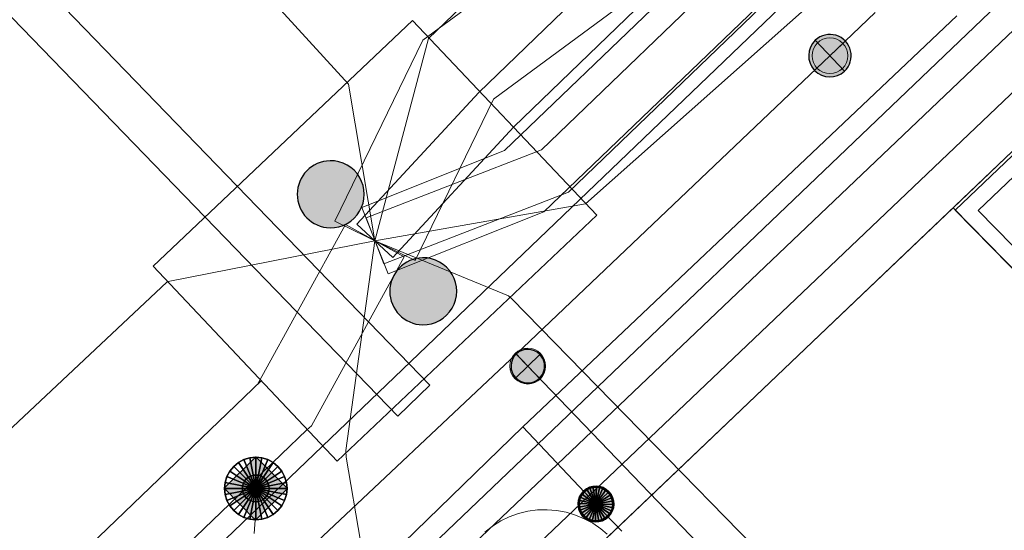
# Model space of a CAD drawing. Header units: metres. Extents: x 2695560 to 2696939, y 1260529 to 1262050.
# Tile 191 of 256: x 2695722.6 to 2695733.62, y 1261006.96 to 1261012.67. Entities that reach past the tile are written whole.
import ezdxf

# ---------------------------------------------------------------- set-up
doc = ezdxf.new("R2010")
doc.units = ezdxf.units.M
doc.linetypes.add('AUSGEZOGEN', pattern=[0])
doc.linetypes.add('VERDECKT2_S2', pattern=[0.36, 0.2, -0.16])
for name, color, linetype in [('XR$1$AV_Flächen (EO)', 7, 'AUSGEZOGEN'), ('XR$1$AV_Linien (BB)', 7, 'AUSGEZOGEN'), ('XR$1$AW_LK_Einlaufschacht alt', 24, 'AUSGEZOGEN'), ('XR$1$FM_LK_SW_TRASSEKNOTEN', 94, 'AUSGEZOGEN'), ('XR$1$GA_LK_Absperrarmatur', 32, 'AUSGEZOGEN'), ('XR$1$Liegenschaftsgrenzen', 7, 'AUSGEZOGEN'), ('XR$1$PFAW', 255, 'AUSGEZOGEN'), ('XR$1$PFGA', 255, 'AUSGEZOGEN'), ('XR$1$PFWA', 255, 'AUSGEZOGEN'), ('XR$1$PFWFM', 255, 'AUSGEZOGEN'), ('XR$1$WA_LK_Absperrarmatur', 171, 'AUSGEZOGEN')]:
    doc.layers.add(name, color=color, linetype=linetype)
for name, color, linetype, lineweight in [('XR$2$ABW-Linie-M-ungenau-tot', 6, 'AUSGEZOGEN', 18), ('XR$2$ABW-Linie-R-genau', 4, 'AUSGEZOGEN', 18), ('XR$2$ABW-Linie-R-ungenau', 4, 'VERDECKT2_S2', 18), ('XR$2$ABW-Punkt', 6, 'AUSGEZOGEN', 18), ('XR$2$ELE-LinieFlaeche-genau', 1, 'AUSGEZOGEN', 18), ('XR$2$GAS-Linie-genau', 12, 'AUSGEZOGEN', 18), ('XR$2$GAS-Punkt', 12, 'AUSGEZOGEN', 18), ('XR$2$KOM-Flaeche-U-oberirdisch', 91, 'AUSGEZOGEN', 18), ('XR$2$KOM-Linie-U-genau', 91, 'AUSGEZOGEN', 18), ('XR$2$KOM-LinieFlaeche-U-genau', 91, 'AUSGEZOGEN', 18), ('XR$2$WAS-Linie-genau', 5, 'AUSGEZOGEN', 18), ('XR$2$WAS-Punkt', 5, 'AUSGEZOGEN', 18)]:
    doc.layers.add(name, color=color, linetype=linetype, lineweight=lineweight)

# ---------------------------------------------------------------- blocks, each defined once
blk = doc.blocks.new('COMPLEXOBJECT_637')
at = {"layer": 'XR$1$AV_Linien (BB)', "color": 7, "linetype": 'AUSGEZOGEN', "transparency": 33554687}
blk.add_lwpolyline([(5716.384, 10999.825), (5805.935, 11085.6), (5838.806, 11117.088)], dxfattribs=at)
blk = doc.blocks.new('COMPLEXOBJECT_862')
at = {"layer": 'XR$1$AV_Flächen (EO)', "color": 7, "linetype": 'AUSGEZOGEN', "transparency": 33554687}
blk.add_lwpolyline([(5741.941, 11020.115), (5732.102, 11010.735), (5734.939, 11007.847), (5735.067, 11007.973), (5732.358, 11010.731), (5742.065, 11019.985)], dxfattribs=at)
blk = doc.blocks.new('BAW2089')
at = {"layer": 'XR$1$PFAW', "transparency": 33554687}
blk.add_hatch(color=7, dxfattribs=at).paths.add_polyline_path([(-0.5, 0.5), (-0.5, -0.5), (0.5, -0.5), (0.5, 0.5)])
at = {"transparency": 33554687}
blk.add_lwpolyline([(-0.5, 0.5), (0.5, 0.5), (0.5, -0.5), (-0.5, -0.5), (-0.5, 0.5)], close=True, dxfattribs=at)
at = {"layer": 'XR$1$PFAW', "transparency": 33554687}
blk.add_lwpolyline([(-0.5, 0.5), (0.5, 0.5), (0.5, -0.5), (-0.5, -0.5), (-0.5, 0.5)], close=True, dxfattribs=at)
blk = doc.blocks.new('BWA965')
at = {"layer": 'XR$1$PFWA', "transparency": 33554687}
blk.add_hatch(color=7, dxfattribs=at).paths.add_polyline_path([(0, 0.5), (-0.051, 0.497), (-0.101, 0.49), (-0.15, 0.477), (-0.197, 0.459), (-0.243, 0.437), (-0.286, 0.41), (-0.326, 0.379), (-0.362, 0.344), (-0.395, 0.306), (-0.424, 0.264), (-0.449, 0.22), (-0.469, 0.174), (-0.484, 0.125), (-0.494, 0.076), (-0.499, 0.025), (-0.499, -0.025), (-0.494, -0.076), (-0.484, -0.125), (-0.469, -0.174), (-0.449, -0.22), (-0.424, -0.264), (-0.395, -0.306), (-0.362, -0.344), (-0.326, -0.379), (-0.286, -0.41), (-0.243, -0.437), (-0.197, -0.459), (-0.15, -0.477), (-0.101, -0.49), (-0.051, -0.497), (0, -0.5), (0.051, -0.497), (0.101, -0.49), (0.15, -0.477), (0.197, -0.459), (0.243, -0.437), (0.286, -0.41), (0.326, -0.379), (0.362, -0.344), (0.395, -0.306), (0.424, -0.264), (0.449, -0.22), (0.469, -0.174), (0.484, -0.125), (0.494, -0.076), (0.499, -0.025), (0.499, 0.025), (0.494, 0.076), (0.484, 0.125), (0.469, 0.174), (0.449, 0.22), (0.424, 0.264), (0.395, 0.306), (0.362, 0.344), (0.326, 0.379), (0.286, 0.41), (0.243, 0.437), (0.197, 0.459), (0.15, 0.477), (0.101, 0.49), (0.051, 0.497)])
at = {"transparency": 33554687}
blk.add_line((0, 0.5), (0, -0.5), dxfattribs=at)
for start, end in [(90, 270), (270, 90)]:
    blk.add_arc((0, 0), 0.5, start, end, dxfattribs=at)
blk = doc.blocks.new('BGA965')
at = {"layer": 'XR$1$PFGA', "transparency": 33554687}
blk.add_hatch(color=7, dxfattribs=at).paths.add_polyline_path([(0.5, 0), (0.49, 0.101), (0.459, 0.197), (0.41, 0.286), (0.344, 0.362), (0.264, 0.424), (0.174, 0.469), (0.076, 0.494), (-0.025, 0.499), (-0.125, 0.484), (-0.22, 0.449), (-0.306, 0.395), (-0.379, 0.326), (-0.437, 0.243), (-0.477, 0.15), (-0.497, 0.051), (-0.497, -0.051), (-0.477, -0.15), (-0.437, -0.243), (-0.379, -0.326), (-0.306, -0.395), (-0.22, -0.449), (-0.125, -0.484), (-0.025, -0.499), (0.076, -0.494), (0.174, -0.469), (0.264, -0.424), (0.344, -0.362), (0.41, -0.286), (0.459, -0.197), (0.49, -0.101)])
at = {"color": 32, "transparency": 33554687}
blk.add_line((0, 0.5), (0, -0.5), dxfattribs=at)
for start, end in [(90, 270), (270, 90)]:
    blk.add_arc((0, 0), 0.5, start, end, dxfattribs=at)
at = {"layer": 'XR$1$PFGA', "transparency": 33554687}
blk.add_circle((0, 0), 0.5, dxfattribs=at)
blk = doc.blocks.new('BWFM2')
at = {"layer": 'XR$1$PFWFM', "transparency": 33554687}
blk.add_hatch(color=7, dxfattribs=at).paths.add_polyline_path([(0, 0.5), (-0.05, 0.496), (-0.099, 0.488), (-0.147, 0.474), (-0.194, 0.456), (-0.238, 0.434), (-0.28, 0.407), (-0.32, 0.376), (-0.355, 0.341), (-0.388, 0.303), (-0.416, 0.261), (-0.44, 0.217), (-0.459, 0.171), (-0.474, 0.124), (-0.484, 0.075), (-0.489, 0.025), (-0.489, -0.025), (-0.484, -0.075), (-0.474, -0.124), (-0.459, -0.171), (-0.44, -0.217), (-0.416, -0.261), (-0.388, -0.303), (-0.355, -0.341), (-0.32, -0.376), (-0.28, -0.407), (-0.238, -0.434), (-0.194, -0.456), (-0.147, -0.474), (-0.099, -0.488), (-0.05, -0.496), (0, -0.5), (0.051, -0.498), (0.102, -0.492), (0.152, -0.48), (0.2, -0.462), (0.247, -0.441), (0.291, -0.414), (0.332, -0.383), (0.369, -0.348), (0.403, -0.309), (0.433, -0.268), (0.458, -0.223), (0.478, -0.176), (0.494, -0.127), (0.505, -0.077), (0.51, -0.026), (0.51, 0.026), (0.505, 0.077), (0.494, 0.127), (0.478, 0.176), (0.458, 0.223), (0.433, 0.268), (0.403, 0.309), (0.369, 0.348), (0.332, 0.383), (0.291, 0.414), (0.247, 0.441), (0.2, 0.462), (0.152, 0.48), (0.102, 0.492), (0.051, 0.498)])
at = {"color": 94, "transparency": 33554687}
for start, end in [(91.1948, 268.8052), (268.8052, 91.1948)]:
    blk.add_arc((0.01, 0), 0.5, start, end, dxfattribs=at)
blk = doc.blocks.new('GAS-ABSPERRORGAN')
at = {"layer": 'XR$2$GAS-Punkt', "linetype": 'AUSGEZOGEN', "lineweight": 25, "transparency": 33554687}
blk.add_line((0, 200, 2500), (0, -200, 2500), dxfattribs=at)
for points in [[(-166, 111, 2500), (0, 0, 2500), (-185, 77, 2500)], [(-166, 111), (0, 0), (-185, 77)], [(-166, 111, 2500), (-166, 111), (-185, 77), (-185, 77, 2500)], [(-141, 141, 2500), (0, 0, 2500), (-166, 111, 2500)], [(-141, 141), (0, 0), (-166, 111)], [(-141, 141, 2500), (-141, 141), (-166, 111), (-166, 111, 2500)], [(-111, 166, 2500), (0, 0, 2500), (-141, 141, 2500)], [(-111, 166), (0, 0), (-141, 141)], [(-111, 166, 2500), (-111, 166), (-141, 141), (-141, 141, 2500)], [(-77, 185, 2500), (0, 0, 2500), (-111, 166, 2500)], [(-77, 185), (0, 0), (-111, 166)], [(-77, 185, 2500), (-77, 185), (-111, 166), (-111, 166, 2500)], [(-39, 196, 2500), (0, 0, 2500), (-77, 185, 2500)], [(-39, 196), (0, 0), (-77, 185)], [(-39, 196, 2500), (-39, 196), (-77, 185), (-77, 185, 2500)], [(0, 200, 2500), (0, 0, 2500), (-39, 196, 2500)], [(0, 200), (0, 0), (-39, 196)], [(0, 200, 2500), (0, 200), (-39, 196), (-39, 196, 2500)], [(39, 196, 2500), (0, 0, 2500), (0, 200, 2500)], [(39, 196), (0, 0), (0, 200)], [(39, 196, 2500), (39, 196), (0, 200), (0, 200, 2500)], [(77, 185, 2500), (0, 0, 2500), (39, 196, 2500)], [(77, 185), (0, 0), (39, 196)], [(111, 166, 2500), (0, 0, 2500), (77, 185, 2500)], [(111, 166), (0, 0), (77, 185)], [(141, 141, 2500), (0, 0, 2500), (111, 166, 2500)], [(141, 141), (0, 0), (111, 166)], [(166, 111, 2500), (0, 0, 2500), (141, 141, 2500)], [(166, 111), (0, 0), (141, 141)], [(185, 77, 2500), (0, 0, 2500), (166, 111, 2500)], [(185, 77), (0, 0), (166, 111)], [(77, 185, 2500), (77, 185), (39, 196), (39, 196, 2500)], [(111, 166, 2500), (111, 166), (77, 185), (77, 185, 2500)], [(141, 141, 2500), (141, 141), (111, 166), (111, 166, 2500)], [(166, 111, 2500), (166, 111), (141, 141), (141, 141, 2500)], [(185, 77, 2500), (185, 77), (166, 111), (166, 111, 2500)], [(-196, 39, 2500), (0, 0, 2500), (-200, 0, 2500)], [(-196, 39), (0, 0), (-200, 0)], [(-196, 39, 2500), (-196, 39), (-200, 0), (-200, 0, 2500)], [(-200, 0, 2500), (0, 0, 2500), (-196, -39, 2500)], [(-200, 0), (0, 0), (-196, -39)], [(-185, 77, 2500), (0, 0, 2500), (-196, 39, 2500)], [(-185, 77), (0, 0), (-196, 39)], [(-185, 77, 2500), (-185, 77), (-196, 39), (-196, 39, 2500)], [(-196, -39, 2500), (0, 0, 2500), (-185, -77, 2500)], [(-196, -39), (0, 0), (-185, -77)], [(-185, -77, 2500), (0, 0, 2500), (-166, -111, 2500)], [(-185, -77), (0, 0), (-166, -111)], [(-166, -111, 2500), (0, 0, 2500), (-141, -141, 2500)], [(-166, -111), (0, 0), (-141, -141)], [(-141, -141, 2500), (0, 0, 2500), (-111, -166, 2500)], [(-141, -141), (0, 0), (-111, -166)], [(-111, -166, 2500), (0, 0, 2500), (-77, -185, 2500)], [(-111, -166), (0, 0), (-77, -185)], [(-77, -185, 2500), (0, 0, 2500), (-39, -196, 2500)], [(-77, -185), (0, 0), (-39, -196)], [(-39, -196, 2500), (0, 0, 2500), (0, -200, 2500)], [(-39, -196), (0, 0), (0, -200)], [(196, 39, 2500), (0, 0, 2500), (185, 77, 2500)], [(196, 39), (0, 0), (185, 77)], [(200, 0, 2500), (0, 0, 2500), (196, 39, 2500)], [(200, 0), (0, 0), (196, 39)], [(0, -200, 2500), (0, 0, 2500), (39, -196, 2500)], [(39, -196, 2500), (0, 0, 2500), (77, -185, 2500)], [(77, -185, 2500), (0, 0, 2500), (111, -166, 2500)], [(111, -166, 2500), (0, 0, 2500), (141, -141, 2500)], [(141, -141, 2500), (0, 0, 2500), (166, -111, 2500)], [(166, -111, 2500), (0, 0, 2500), (185, -77, 2500)], [(185, -77, 2500), (0, 0, 2500), (196, -39, 2500)], [(196, -39, 2500), (0, 0, 2500), (200, 0, 2500)], [(0, -200), (0, 0), (39, -196)], [(39, -196), (0, 0), (77, -185)], [(77, -185), (0, 0), (111, -166)], [(111, -166), (0, 0), (141, -141)], [(141, -141), (0, 0), (166, -111)], [(166, -111), (0, 0), (185, -77)], [(185, -77), (0, 0), (196, -39)], [(196, -39), (0, 0), (200, 0)], [(196, 39, 2500), (196, 39), (185, 77), (185, 77, 2500)], [(200, 0, 2500), (200, 0), (196, 39), (196, 39, 2500)], [(-200, 0, 2500), (-200, 0), (-196, -39), (-196, -39, 2500)], [(-196, -39, 2500), (-196, -39), (-185, -77), (-185, -77, 2500)], [(-185, -77, 2500), (-185, -77), (-166, -111), (-166, -111, 2500)], [(166, -111, 2500), (166, -111), (185, -77), (185, -77, 2500)], [(185, -77, 2500), (185, -77), (196, -39), (196, -39, 2500)], [(196, -39, 2500), (196, -39), (200, 0), (200, 0, 2500)], [(-166, -111, 2500), (-166, -111), (-141, -141), (-141, -141, 2500)], [(-141, -141, 2500), (-141, -141), (-111, -166), (-111, -166, 2500)], [(-111, -166, 2500), (-111, -166), (-77, -185), (-77, -185, 2500)], [(-77, -185, 2500), (-77, -185), (-39, -196), (-39, -196, 2500)], [(-39, -196, 2500), (-39, -196), (0, -200), (0, -200, 2500)], [(0, -200, 2500), (0, -200), (39, -196), (39, -196, 2500)], [(39, -196, 2500), (39, -196), (77, -185), (77, -185, 2500)], [(77, -185, 2500), (77, -185), (111, -166), (111, -166, 2500)], [(111, -166, 2500), (111, -166), (141, -141), (141, -141, 2500)], [(141, -141, 2500), (141, -141), (166, -111), (166, -111, 2500)]]:
    blk.add_3dface(points, dxfattribs=at)
blk = doc.blocks.new('WAS-ABSPERRORGAN')
at = {"layer": 'XR$2$WAS-Punkt', "linetype": 'AUSGEZOGEN', "transparency": 33554687}
for p, q in [((0, 200, 2500), (0, -200, 2500)), ((0, 0), (0, 0))]:
    blk.add_line(p, q, dxfattribs=at)
blk.add_circle((0, 0, 502500), 200, dxfattribs=at)
blk = doc.blocks.new('ABW-EINLAUFSCHACHT_RUND')
at = {"layer": 'XR$2$ABW-Linie-M-ungenau-tot', "linetype": 'AUSGEZOGEN', "lineweight": 25, "transparency": 33554687}
for points in [[(-83, 125, 2500), (0, 0, 2500), (-106, 106, 2500)], [(-83, 125), (0, 0), (-106, 106)], [(-83, 125, 2500), (-83, 125), (-106, 106), (-106, 106, 2500)], [(-57, 139, 2500), (0, 0, 2500), (-83, 125, 2500)], [(-57, 139), (0, 0), (-83, 125)], [(-57, 139, 2500), (-57, 139), (-83, 125), (-83, 125, 2500)], [(-29, 147, 2500), (0, 0, 2500), (-57, 139, 2500)], [(-29, 147), (0, 0), (-57, 139)], [(-29, 147, 2500), (-29, 147), (-57, 139), (-57, 139, 2500)], [(0, 150, 2500), (0, 0, 2500), (-29, 147, 2500)], [(0, 150), (0, 0), (-29, 147)], [(0, 150, 2500), (0, 150), (-29, 147), (-29, 147, 2500)], [(29, 147, 2500), (0, 0, 2500), (0, 150, 2500)], [(29, 147), (0, 0), (0, 150)], [(29, 147, 2500), (29, 147), (0, 150), (0, 150, 2500)], [(57, 139, 2500), (0, 0, 2500), (29, 147, 2500)], [(57, 139), (0, 0), (29, 147)], [(83, 125, 2500), (0, 0, 2500), (57, 139, 2500)], [(83, 125), (0, 0), (57, 139)], [(106, 106, 2500), (0, 0, 2500), (83, 125, 2500)], [(106, 106), (0, 0), (83, 125)], [(57, 139, 2500), (57, 139), (29, 147), (29, 147, 2500)], [(83, 125, 2500), (83, 125), (57, 139), (57, 139, 2500)], [(106, 106, 2500), (106, 106), (83, 125), (83, 125, 2500)], [(-147, 29, 2500), (0, 0, 2500), (-150, 0, 2500)], [(-147, 29), (0, 0), (-150, 0)], [(-147, 29, 2500), (-147, 29), (-150, 0), (-150, 0, 2500)], [(-150, 0, 2500), (0, 0, 2500), (-147, -29, 2500)], [(-150, 0), (0, 0), (-147, -29)], [(-150, 0, 2500), (-150, 0), (-147, -29), (-147, -29, 2500)], [(-139, 57, 2500), (0, 0, 2500), (-147, 29, 2500)], [(-139, 57), (0, 0), (-147, 29)], [(-139, 57, 2500), (-139, 57), (-147, 29), (-147, 29, 2500)], [(-147, -29, 2500), (0, 0, 2500), (-139, -57, 2500)], [(-147, -29), (0, 0), (-139, -57)], [(-125, 83, 2500), (0, 0, 2500), (-139, 57, 2500)], [(-125, 83), (0, 0), (-139, 57)], [(-125, 83, 2500), (-125, 83), (-139, 57), (-139, 57, 2500)], [(-139, -57, 2500), (0, 0, 2500), (-125, -83, 2500)], [(-139, -57), (0, 0), (-125, -83)], [(-106, 106, 2500), (0, 0, 2500), (-125, 83, 2500)], [(-106, 106), (0, 0), (-125, 83)], [(-106, 106, 2500), (-106, 106), (-125, 83), (-125, 83, 2500)], [(-125, -83, 2500), (0, 0, 2500), (-106, -106, 2500)], [(-125, -83), (0, 0), (-106, -106)], [(-106, -106, 2500), (0, 0, 2500), (-83, -125, 2500)], [(-106, -106), (0, 0), (-83, -125)], [(-83, -125, 2500), (0, 0, 2500), (-57, -139, 2500)], [(-83, -125), (0, 0), (-57, -139)], [(-57, -139, 2500), (0, 0, 2500), (-29, -147, 2500)], [(-57, -139), (0, 0), (-29, -147)], [(-29, -147, 2500), (0, 0, 2500), (0, -150, 2500)], [(-29, -147), (0, 0), (0, -150)], [(125, 83, 2500), (0, 0, 2500), (106, 106, 2500)], [(125, 83), (0, 0), (106, 106)], [(139, 57, 2500), (0, 0, 2500), (125, 83, 2500)], [(139, 57), (0, 0), (125, 83)], [(147, 29, 2500), (0, 0, 2500), (139, 57, 2500)], [(147, 29), (0, 0), (139, 57)], [(150, 0, 2500), (0, 0, 2500), (147, 29, 2500)], [(150, 0), (0, 0), (147, 29)], [(0, -150, 2500), (0, 0, 2500), (29, -147, 2500)], [(29, -147, 2500), (0, 0, 2500), (57, -139, 2500)], [(57, -139, 2500), (0, 0, 2500), (83, -125, 2500)], [(83, -125, 2500), (0, 0, 2500), (106, -106, 2500)], [(106, -106, 2500), (0, 0, 2500), (125, -83, 2500)], [(125, -83, 2500), (0, 0, 2500), (139, -57, 2500)], [(139, -57, 2500), (0, 0, 2500), (147, -29, 2500)], [(147, -29, 2500), (0, 0, 2500), (150, 0, 2500)], [(0, -150), (0, 0), (29, -147)], [(29, -147), (0, 0), (57, -139)], [(57, -139), (0, 0), (83, -125)], [(83, -125), (0, 0), (106, -106)], [(106, -106), (0, 0), (125, -83)], [(125, -83), (0, 0), (139, -57)], [(139, -57), (0, 0), (147, -29)], [(147, -29), (0, 0), (150, 0)], [(125, 83, 2500), (125, 83), (106, 106), (106, 106, 2500)], [(139, 57, 2500), (139, 57), (125, 83), (125, 83, 2500)], [(147, 29, 2500), (147, 29), (139, 57), (139, 57, 2500)], [(150, 0, 2500), (150, 0), (147, 29), (147, 29, 2500)], [(147, -29, 2500), (147, -29), (150, 0), (150, 0, 2500)], [(-147, -29, 2500), (-147, -29), (-139, -57), (-139, -57, 2500)], [(-139, -57, 2500), (-139, -57), (-125, -83), (-125, -83, 2500)], [(-125, -83, 2500), (-125, -83), (-106, -106), (-106, -106, 2500)], [(-106, -106, 2500), (-106, -106), (-83, -125), (-83, -125, 2500)], [(83, -125, 2500), (83, -125), (106, -106), (106, -106, 2500)], [(106, -106, 2500), (106, -106), (125, -83), (125, -83, 2500)], [(125, -83, 2500), (125, -83), (139, -57), (139, -57, 2500)], [(139, -57, 2500), (139, -57), (147, -29), (147, -29, 2500)], [(-83, -125, 2500), (-83, -125), (-57, -139), (-57, -139, 2500)], [(-57, -139, 2500), (-57, -139), (-29, -147), (-29, -147, 2500)], [(-29, -147, 2500), (-29, -147), (0, -150), (0, -150, 2500)], [(0, -150, 2500), (0, -150), (29, -147), (29, -147, 2500)], [(29, -147, 2500), (29, -147), (57, -139), (57, -139, 2500)], [(57, -139, 2500), (57, -139), (83, -125), (83, -125, 2500)]]:
    blk.add_3dface(points, dxfattribs=at)
blk = doc.blocks.new('ABW-DECKEL')
at = {"layer": 'XR$2$ABW-Punkt', "linetype": 'AUSGEZOGEN', "lineweight": 25, "transparency": 33554687}
for points in [[(-68, 343, 2500), (0, 0, 2500), (-134, 323, 2500)], [(-68, 343), (0, 0), (-134, 323)], [(-68, 343, 2500), (-68, 343), (-134, 323), (-134, 323, 2500)], [(0, 350, 2500), (0, 0, 2500), (-68, 343, 2500)], [(0, 350), (0, 0), (-68, 343)], [(0, 350, 2500), (0, 350), (-68, 343), (-68, 343, 2500)], [(68, 343, 2500), (0, 0, 2500), (0, 350, 2500)], [(68, 343), (0, 0), (0, 350)], [(68, 343, 2500), (68, 343), (0, 350), (0, 350, 2500)], [(134, 323, 2500), (0, 0, 2500), (68, 343, 2500)], [(134, 323), (0, 0), (68, 343)], [(134, 323, 2500), (134, 323), (68, 343), (68, 343, 2500)], [(-247, 247, 2500), (0, 0, 2500), (-291, 194, 2500)], [(-247, 247), (0, 0), (-291, 194)], [(-247, 247, 2500), (-247, 247), (-291, 194), (-291, 194, 2500)], [(-194, 291, 2500), (0, 0, 2500), (-247, 247, 2500)], [(-194, 291), (0, 0), (-247, 247)], [(-194, 291, 2500), (-194, 291), (-247, 247), (-247, 247, 2500)], [(-134, 323, 2500), (0, 0, 2500), (-194, 291, 2500)], [(-134, 323), (0, 0), (-194, 291)], [(-134, 323, 2500), (-134, 323), (-194, 291), (-194, 291, 2500)], [(194, 291, 2500), (0, 0, 2500), (134, 323, 2500)], [(194, 291), (0, 0), (134, 323)], [(247, 247, 2500), (0, 0, 2500), (194, 291, 2500)], [(247, 247), (0, 0), (194, 291)], [(291, 194, 2500), (0, 0, 2500), (247, 247, 2500)], [(291, 194), (0, 0), (247, 247)], [(194, 291, 2500), (194, 291), (134, 323), (134, 323, 2500)], [(247, 247, 2500), (247, 247), (194, 291), (194, 291, 2500)], [(291, 194, 2500), (291, 194), (247, 247), (247, 247, 2500)], [(-323, 134, 2500), (0, 0, 2500), (-343, 68, 2500)], [(-323, 134), (0, 0), (-343, 68)], [(-323, 134, 2500), (-323, 134), (-343, 68), (-343, 68, 2500)], [(-291, 194, 2500), (0, 0, 2500), (-323, 134, 2500)], [(-291, 194), (0, 0), (-323, 134)], [(-291, 194, 2500), (-291, 194), (-323, 134), (-323, 134, 2500)], [(323, 134, 2500), (0, 0, 2500), (291, 194, 2500)], [(323, 134), (0, 0), (291, 194)], [(343, 68, 2500), (0, 0, 2500), (323, 134, 2500)], [(343, 68), (0, 0), (323, 134)], [(323, 134, 2500), (323, 134), (291, 194), (291, 194, 2500)], [(343, 68, 2500), (343, 68), (323, 134), (323, 134, 2500)], [(-343, 68, 2500), (0, 0, 2500), (-350, 0, 2500)], [(-343, 68), (0, 0), (-350, 0)], [(-343, 68, 2500), (-343, 68), (-350, 0), (-350, 0, 2500)], [(-350, 0, 2500), (0, 0, 2500), (-343, -68, 2500)], [(-350, 0), (0, 0), (-343, -68)], [(-343, -68, 2500), (0, 0, 2500), (-323, -134, 2500)], [(-343, -68), (0, 0), (-323, -134)], [(-323, -134, 2500), (0, 0, 2500), (-291, -194, 2500)], [(-323, -134), (0, 0), (-291, -194)], [(-291, -194, 2500), (0, 0, 2500), (-247, -247, 2500)], [(-291, -194), (0, 0), (-247, -247)], [(-247, -247, 2500), (0, 0, 2500), (-194, -291, 2500)], [(-247, -247), (0, 0), (-194, -291)], [(-194, -291, 2500), (0, 0, 2500), (-134, -323, 2500)], [(-194, -291), (0, 0), (-134, -323)], [(-134, -323, 2500), (0, 0, 2500), (-68, -343, 2500)], [(-134, -323), (0, 0), (-68, -343)], [(-68, -343, 2500), (0, 0, 2500), (0, -350, 2500)], [(-68, -343), (0, 0), (0, -350)], [(350, 0, 2500), (0, 0, 2500), (343, 68, 2500)], [(350, 0), (0, 0), (343, 68)], [(0, -350, 2500), (0, 0, 2500), (68, -343, 2500)], [(68, -343, 2500), (0, 0, 2500), (134, -323, 2500)], [(134, -323, 2500), (0, 0, 2500), (194, -291, 2500)], [(194, -291, 2500), (0, 0, 2500), (247, -247, 2500)], [(247, -247, 2500), (0, 0, 2500), (291, -194, 2500)], [(291, -194, 2500), (0, 0, 2500), (323, -134, 2500)], [(323, -134, 2500), (0, 0, 2500), (343, -68, 2500)], [(343, -68, 2500), (0, 0, 2500), (350, 0, 2500)], [(0, -350), (0, 0), (68, -343)], [(68, -343), (0, 0), (134, -323)], [(134, -323), (0, 0), (194, -291)], [(194, -291), (0, 0), (247, -247)], [(247, -247), (0, 0), (291, -194)], [(291, -194), (0, 0), (323, -134)], [(323, -134), (0, 0), (343, -68)], [(343, -68), (0, 0), (350, 0)], [(350, 0, 2500), (350, 0), (343, 68), (343, 68, 2500)], [(-350, 0, 2500), (-350, 0), (-343, -68), (-343, -68, 2500)], [(-343, -68, 2500), (-343, -68), (-323, -134), (-323, -134, 2500)], [(323, -134, 2500), (323, -134), (343, -68), (343, -68, 2500)], [(343, -68, 2500), (343, -68), (350, 0), (350, 0, 2500)], [(-323, -134, 2500), (-323, -134), (-291, -194), (-291, -194, 2500)], [(-291, -194, 2500), (-291, -194), (-247, -247), (-247, -247, 2500)], [(247, -247, 2500), (247, -247), (291, -194), (291, -194, 2500)], [(291, -194, 2500), (291, -194), (323, -134), (323, -134, 2500)], [(-247, -247, 2500), (-247, -247), (-194, -291), (-194, -291, 2500)], [(-194, -291, 2500), (-194, -291), (-134, -323), (-134, -323, 2500)], [(-134, -323, 2500), (-134, -323), (-68, -343), (-68, -343, 2500)], [(68, -343, 2500), (68, -343), (134, -323), (134, -323, 2500)], [(134, -323, 2500), (134, -323), (194, -291), (194, -291, 2500)], [(194, -291, 2500), (194, -291), (247, -247), (247, -247, 2500)], [(-68, -343, 2500), (-68, -343), (0, -350), (0, -350, 2500)], [(0, -350, 2500), (0, -350), (68, -343), (68, -343, 2500)]]:
    blk.add_3dface(points, dxfattribs=at)

msp = doc.modelspace()

# ---------------------------------------------------------------- linework, layer by layer
at = {"layer": 'XR$1$AV_Linien (BB)', "color": 7, "linetype": 'AUSGEZOGEN', "transparency": 33554687}
msp.add_line((2695733.047, 1261010.571), (2695742.83, 1261019.89), dxfattribs=at)
for points in [[(2695719.944, 1260998.086), (2695728.08, 1261005.84), (2695733.047, 1261010.571)], [(2695733.047, 1261010.571), (2695735.909, 1261007.657), (2695736.286, 1261007.287)]]:
    msp.add_lwpolyline(points, dxfattribs=at)
at = {"layer": 'XR$1$Liegenschaftsgrenzen', "color": 7, "linetype": 'AUSGEZOGEN', "transparency": 33554687}
msp.add_line((2695728.08, 1261005.84), (2695742.83, 1261019.89), dxfattribs=at)
at = {"layer": 'XR$2$ABW-Linie-R-genau', "linetype": 'AUSGEZOGEN', "transparency": 33554687}
msp.add_line((2695746.288, 1261025.007), (2695688.444, 1260969.786), dxfattribs=at)
at = {"layer": 'XR$2$ABW-Linie-R-ungenau', "linetype": 'VERDECKT2_S2', "transparency": 33554687}
msp.add_line((2695725.239, 1261007.128), (2695725.21, 1261006.684), dxfattribs=at)
at = {"layer": 'XR$2$ELE-LinieFlaeche-genau', "linetype": 'AUSGEZOGEN', "transparency": 33554687}
for points in [[(2695727.686, 1261006.818), (2695740.935, 1261019.42), (2695741.279, 1261019.058), (2695728.03, 1261006.456), (2695727.686, 1261006.818)], [(2695726.832, 1261008.239), (2695722.286, 1261012.934), (2695722.646, 1261013.282), (2695727.192, 1261008.587), (2695726.832, 1261008.239)]]:
    msp.add_lwpolyline(points, close=True, dxfattribs=at)
msp.add_lwpolyline([(2695727.806, 1261006.945), (2695727.891, 1261007.012), (2695727.984, 1261007.069), (2695728.08, 1261007.115), (2695728.182, 1261007.152), (2695728.288, 1261007.177), (2695728.395, 1261007.192), (2695728.503, 1261007.194), (2695728.61, 1261007.186), (2695728.718, 1261007.166), (2695728.821, 1261007.135), (2695728.92, 1261007.094), (2695729.016, 1261007.042), (2695729.104, 1261006.98), (2695729.175, 1261006.919)], dxfattribs=at)
at = {"layer": 'XR$2$GAS-Linie-genau', "linetype": 'AUSGEZOGEN', "transparency": 33554687}
for p, q in [((2695732.385, 1261012.05), (2695733.09, 1261012.717)), ((2695728.231, 1261008.121), (2695732.385, 1261012.05)), ((2695728.231, 1261008.121), (2695729.05, 1261007.258)), ((2695729.05, 1261007.258), (2695729.339, 1261006.953))]:
    msp.add_line(p, q, dxfattribs=at)
msp.add_lwpolyline([(2695724.871, 1261004.86), (2695725.161, 1261005.137), (2695728.231, 1261008.121)], dxfattribs=at)
at = {"layer": 'XR$2$KOM-Flaeche-U-oberirdisch', "transparency": 33554687}
msp.add_lwpolyline([(2695726.155, 1261007.738), (2695729.06, 1261010.488), (2695726.998, 1261012.666), (2695724.093, 1261009.917), (2695726.155, 1261007.738)], close=True, dxfattribs=at)
at = {"layer": 'XR$2$KOM-Linie-U-genau', "linetype": 'AUSGEZOGEN', "transparency": 33554687}
for points in [[(2695743.052, 1261027.688), (2695727.175, 1261012.464), (2695726.576, 1261010.202)], [(2695726.576, 1261010.202), (2695726.279, 1261011.955), (2695716.112, 1261023.064), (2695716.093, 1261023.084), (2695715.891, 1261023.306)], [(2695726.576, 1261010.202), (2695728.934, 1261010.617), (2695742.722, 1261022.847), (2695743.121, 1261023.026), (2695743.213, 1261023.067)], [(2695726.576, 1261010.202), (2695724.263, 1261009.747), (2695724.248, 1261009.738), (2695696.53, 1260983.727)], [(2695726.576, 1261010.202), (2695726.249, 1261007.856), (2695726.254, 1261007.782), (2695726.734, 1261004.963), (2695723.434, 1261001.731)], [(2695726.576, 1261010.202), (2695728.072, 1261009.588), (2695728.108, 1261009.552), (2695736.698, 1261000.77)]]:
    msp.add_lwpolyline(points, dxfattribs=at)
at = {"layer": 'XR$2$KOM-LinieFlaeche-U-genau', "linetype": 'AUSGEZOGEN', "transparency": 33554687}
for points in [[(2695726.428, 1261010.573), (2695728.026, 1261011.213), (2695807.363, 1261087.265), (2695808.018, 1261087.864), (2695808.558, 1261087.274), (2695807.909, 1261086.681), (2695728.468, 1261010.527), (2695726.724, 1261009.831), (2695726.428, 1261010.573)], [(2695726.477, 1261010.458), (2695728.44, 1261011.219), (2695774.999, 1261055.974), (2695775.381, 1261055.578), (2695728.742, 1261010.745), (2695726.675, 1261009.946), (2695726.477, 1261010.458)], [(2695692.122, 1260977.047), (2695693.255, 1260977.869), (2695693.404, 1260978.008), (2695725.307, 1261008.641), (2695725.271, 1261008.61), (2695726.247, 1261010.383), (2695726.905, 1261010.021), (2695725.865, 1261008.132), (2695725.813, 1261008.087), (2695693.92, 1260977.464), (2695693.733, 1260977.289), (2695692.562, 1260976.439), (2695692.122, 1260977.047)]]:
    msp.add_lwpolyline(points, close=True, dxfattribs=at)
for points in [[(2695769.753, 1261051.59), (2695728.131, 1261011.476), (2695726.778, 1261010.015), (2695726.374, 1261010.389), (2695726.374, 1261010.389), (2695727.739, 1261011.862), (2695769.371, 1261051.986)], [(2695729.55, 1261013), (2695727.903, 1261011.787), (2695727.026, 1261009.983), (2695726.126, 1261010.421), (2695726.126, 1261010.421), (2695727.111, 1261012.447), (2695728.95, 1261013.8)]]:
    msp.add_lwpolyline(points, dxfattribs=at)
at = {"layer": 'XR$2$WAS-Linie-genau', "linetype": 'AUSGEZOGEN', "transparency": 33554687}
for p, q in [((2695732.176, 1261012.754), (2695731.669, 1261012.272)), ((2695731.669, 1261012.272), (2695731.371, 1261011.989)), ((2695731.371, 1261011.989), (2695728.157, 1261008.935)), ((2695728.157, 1261008.935), (2695724.82, 1261005.798)), ((2695728.157, 1261008.935), (2695728.287, 1261008.8)), ((2695728.287, 1261008.8), (2695728.459, 1261008.621)), ((2695728.459, 1261008.621), (2695732.873, 1261004.032))]:
    msp.add_line(p, q, dxfattribs=at)

# ---------------------------------------------------------------- block references
at = {"layer": 'XR$1$AV_Flächen (EO)', "color": 7, "linetype": 'AUSGEZOGEN', "lineweight": -3, "transparency": 33554687}
msp.add_blockref('COMPLEXOBJECT_862', (2690000.97, 1249999.81), dxfattribs=at)
at = {"layer": 'XR$1$AV_Linien (BB)', "color": 7, "linetype": 'AUSGEZOGEN', "lineweight": -3, "transparency": 33554687}
msp.add_blockref('COMPLEXOBJECT_637', (2690000.97, 1249999.81), dxfattribs=at)
at = {"layer": 'XR$1$AW_LK_Einlaufschacht alt', "color": 24, "linetype": 'AUSGEZOGEN', "lineweight": -3, "transparency": 33554687, "xscale": 0.500000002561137, "yscale": 0.5000000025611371, "rotation": 224.664830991}
msp.add_blockref('BAW2089', (2695725.243, 1261007.432), dxfattribs=at)
at = {"layer": 'XR$1$FM_LK_SW_TRASSEKNOTEN', "color": 94, "linetype": 'AUSGEZOGEN', "lineweight": -3, "transparency": 33554687, "xscale": 0.7499999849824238, "yscale": 0.7499999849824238}
for p in [(2695726.074, 1261010.722), (2695727.11, 1261009.637)]:
    msp.add_blockref('BWFM2', p, dxfattribs=at)
at = {"layer": 'XR$1$GA_LK_Absperrarmatur', "color": 32, "linetype": 'AUSGEZOGEN', "lineweight": -3, "transparency": 33554687, "xscale": 0.3749999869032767, "yscale": 0.3749999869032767, "rotation": 313.5033}
msp.add_blockref('BGA965', (2695729.05, 1261007.258), dxfattribs=at)
at = {"layer": 'XR$1$WA_LK_Absperrarmatur', "color": 171, "linetype": 'AUSGEZOGEN', "lineweight": -3, "transparency": 33554687}
for p, xscale, yscale, rotation in [((2695731.669, 1261012.272), 0.4755282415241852, 0.4755282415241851, 223.538317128), ((2695728.287, 1261008.8), 0.3749999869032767, 0.3749999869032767, 313.887320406)]:
    msp.add_blockref('BWA965', p, dxfattribs=dict(at, xscale=xscale, yscale=yscale, rotation=rotation))
at = {"layer": 'XR$2$ABW-Punkt', "color": 6, "linetype": 'AUSGEZOGEN', "lineweight": 18, "transparency": 33554687, "xscale": 0.001, "yscale": 0.001, "zscale": 0.001, "rotation": 360}
for name in ['ABW-DECKEL', 'ABW-EINLAUFSCHACHT_RUND']:
    msp.add_blockref(name, (2695725.243, 1261007.432), dxfattribs=at)
at = {"layer": 'XR$2$GAS-Punkt', "color": 12, "linetype": 'AUSGEZOGEN', "lineweight": 18, "transparency": 33554687, "xscale": 0.0009999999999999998, "yscale": 0.001, "zscale": 0.001, "rotation": 223.5999999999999}
msp.add_blockref('GAS-ABSPERRORGAN', (2695729.05, 1261007.258), dxfattribs=at)
at = {"layer": 'XR$2$WAS-Punkt', "color": 5, "linetype": 'AUSGEZOGEN', "lineweight": 18, "transparency": 33554687, "zscale": 0.001}
for p, xscale, yscale, rotation in [((2695731.669, 1261012.272), 0.0009999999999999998, 0.0009999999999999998, 133.6), ((2695728.287, 1261008.8), 0.001, 0.001, 223.8999999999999)]:
    msp.add_blockref('WAS-ABSPERRORGAN', p, dxfattribs=dict(at, xscale=xscale, yscale=yscale, rotation=rotation))

doc.saveas('drawing.dxf')
